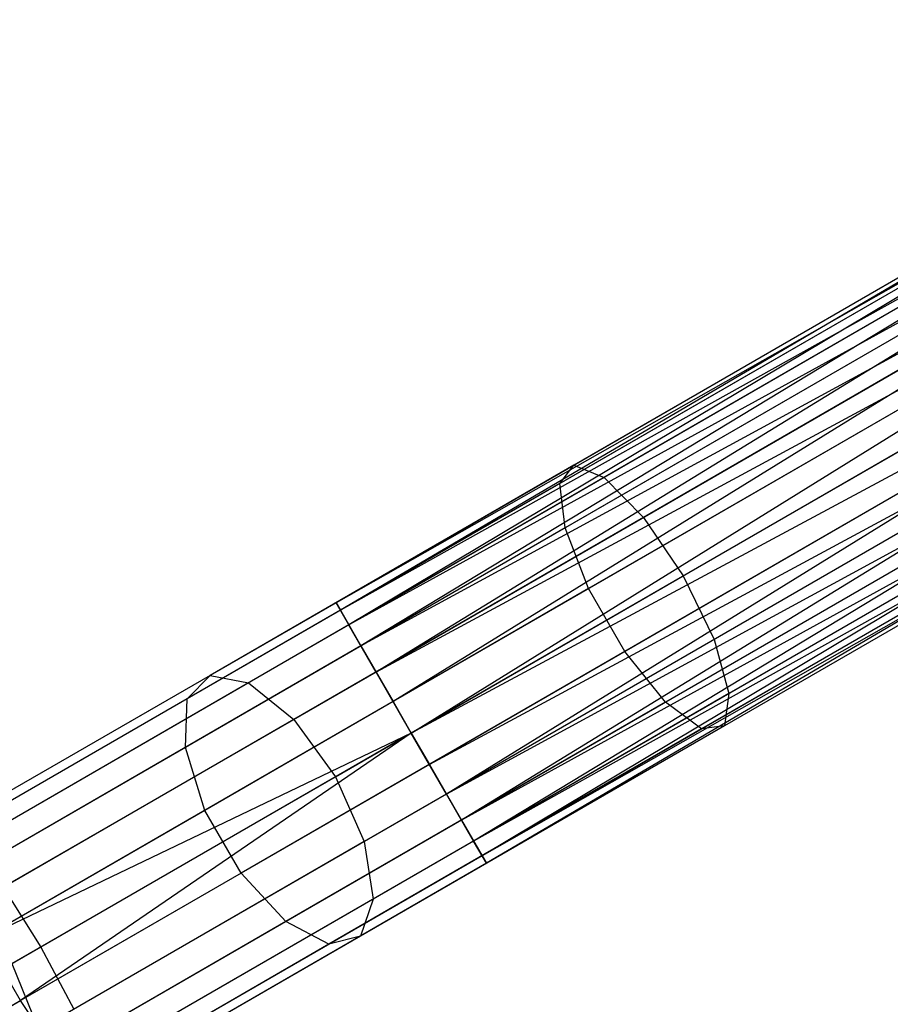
# Model space of a CAD drawing. Extents: x -91 to 92, y -91 to 92.
# Tile 16 of 256: x -63.47 to -57.73, y -36.65 to -30.15. Entities that reach past the tile are written whole.
import ezdxf

# ---------------------------------------------------------------- set-up
doc = ezdxf.new("R2010")
doc.units = 0
doc.header["$LTSCALE"] = 25.4
doc.layers.get('0').update_dxf_attribs({"linetype": 'CONTINUOUS'})

# ---------------------------------------------------------------- blocks, each defined once
blk = doc.blocks.new('NL2500012258_STL_2')
at = {"color": 0}
for p, q in [((37.5209, -30.5795, 27.6205), (30.8595, -34.4255, 27.6205)), ((37.5209, -30.5795, 27.6205), (30.8595, -34.4255, 27.6205)), ((37.5209, -30.5795, 27.3795), (30.8595, -34.4255, 27.6205)), ((37.5209, -30.5795, 27.3795), (30.8595, -34.4255, 27.6205)), ((37.5209, -30.5795, 27.3795), (30.8883, -34.4755, 27.1454)), ((37.5209, -30.5795, 27.3795), (30.8883, -34.4755, 27.1454)), ((37.5498, -30.6295, 27.8546), (30.8595, -34.4255, 27.6205)), ((37.5498, -30.6295, 27.8546), (30.8595, -34.4255, 27.6205)), ((37.5498, -30.6295, 27.1454), (30.8883, -34.4755, 27.1454)), ((37.5498, -30.6295, 27.1454), (30.8883, -34.4755, 27.1454)), ((37.5498, -30.6295, 27.8546), (30.9443, -34.5725, 28.0681)), ((37.5498, -30.6295, 27.8546), (30.9443, -34.5725, 28.0681)), ((37.6058, -30.7265, 26.9319), (30.8883, -34.4755, 27.1454)), ((37.6058, -30.7265, 26.9319), (30.8883, -34.4755, 27.1454)), ((37.6058, -30.7265, 28.0681), (30.9443, -34.5725, 28.0681)), ((37.6058, -30.7265, 28.0681), (30.9443, -34.5725, 28.0681)), ((37.6058, -30.7265, 26.9319), (31.0243, -34.7109, 26.7515)), ((37.6058, -30.7265, 26.9319), (31.0243, -34.7109, 26.7515)), ((37.6857, -30.865, 28.2485), (30.9443, -34.5725, 28.0681)), ((37.6857, -30.865, 28.2485), (30.9443, -34.5725, 28.0681)), ((37.6857, -30.865, 26.7515), (31.0243, -34.7109, 26.7515)), ((37.6857, -30.865, 26.7515), (31.0243, -34.7109, 26.7515)), ((37.6857, -30.865, 28.2485), (31.1235, -34.8828, 28.3855)), ((37.6857, -30.865, 28.2485), (31.1235, -34.8828, 28.3855)), ((37.7849, -31.0368, 26.6146), (31.0243, -34.7109, 26.7515)), ((37.7849, -31.0368, 26.6146), (31.0243, -34.7109, 26.7515)), ((37.7849, -31.0368, 28.3855), (31.1235, -34.8828, 28.3855)), ((37.7849, -31.0368, 28.3855), (31.1235, -34.8828, 28.3855)), ((37.7849, -31.0368, 26.6146), (31.2362, -35.078, 26.5291)), ((37.7849, -31.0368, 26.6146), (31.2362, -35.078, 26.5291)), ((37.8976, -31.232, 28.4709), (31.1235, -34.8828, 28.3855)), ((37.8976, -31.232, 28.4709), (31.1235, -34.8828, 28.3855)), ((37.8976, -31.232, 26.5291), (31.2362, -35.078, 26.5291)), ((37.8976, -31.232, 26.5291), (31.2362, -35.078, 26.5291)), ((31.3558, -35.2852, 28.5), (37.8976, -31.232, 28.4709)), ((31.3558, -35.2852, 28.5), (37.8976, -31.232, 28.4709)), ((38.0173, -31.4393, 26.5), (31.3558, -35.2852, 26.5)), ((38.0173, -31.4393, 26.5), (31.3558, -35.2852, 26.5)), ((38.0173, -31.4393, 28.5), (31.3558, -35.2852, 28.5)), ((38.0173, -31.4393, 28.5), (31.3558, -35.2852, 28.5)), ((38.1369, -31.6465, 28.4709), (31.3558, -35.2852, 28.5)), ((38.1369, -31.6465, 28.4709), (31.3558, -35.2852, 28.5)), ((38.1369, -31.6465, 26.5291), (31.4755, -35.4925, 26.5291)), ((38.1369, -31.6465, 26.5291), (31.4755, -35.4925, 26.5291)), ((38.1369, -31.6465, 28.4709), (31.5882, -35.6877, 28.3855)), ((38.1369, -31.6465, 28.4709), (31.5882, -35.6877, 28.3855)), ((38.2496, -31.8417, 26.6146), (31.4755, -35.4925, 26.5291)), ((38.2496, -31.8417, 26.6146), (31.4755, -35.4925, 26.5291)), ((38.2496, -31.8417, 28.3855), (31.5882, -35.6877, 28.3855)), ((38.2496, -31.8417, 28.3855), (31.5882, -35.6877, 28.3855)), ((38.2496, -31.8417, 26.6146), (31.6874, -35.8595, 26.7515)), ((38.2496, -31.8417, 26.6146), (31.6874, -35.8595, 26.7515)), ((38.3488, -32.0135, 28.2485), (31.5882, -35.6877, 28.3855)), ((38.3488, -32.0135, 28.2485), (31.5882, -35.6877, 28.3855)), ((38.3488, -32.0135, 26.7515), (31.6874, -35.8595, 26.7515)), ((38.3488, -32.0135, 26.7515), (31.6874, -35.8595, 26.7515)), ((38.3488, -32.0135, 28.2485), (31.7673, -35.998, 28.0681)), ((38.3488, -32.0135, 28.2485), (31.7673, -35.998, 28.0681)), ((34.9465, -32.0659, 177.156), (32.43, -33.5188, 176.4904)), ((34.9465, -32.0659, 177.156), (32.43, -33.5188, 176.4904)), ((38.4287, -32.152, 26.9319), (31.6874, -35.8595, 26.7515)), ((38.4287, -32.152, 26.9319), (31.6874, -35.8595, 26.7515)), ((38.4287, -32.152, 28.0681), (31.7673, -35.998, 28.0681)), ((38.4287, -32.152, 28.0681), (31.7673, -35.998, 28.0681)), ((38.4287, -32.152, 26.9319), (31.8233, -36.095, 27.1454)), ((38.4287, -32.152, 26.9319), (31.8233, -36.095, 27.1454)), ((34.9138, -32.1514, 177.6258), (32.3371, -33.639, 176.9443)), ((34.9138, -32.1514, 177.6258), (32.3371, -33.639, 176.9443)), ((35.0893, -32.1794, 176.7135), (32.6294, -33.5996, 176.0629)), ((35.0893, -32.1794, 176.7135), (32.6294, -33.5996, 176.0629)), ((38.4848, -32.249, 27.8546), (31.7673, -35.998, 28.0681)), ((38.4848, -32.249, 27.8546), (31.7673, -35.998, 28.0681)), ((38.4848, -32.249, 27.1454), (31.8233, -36.095, 27.1454)), ((38.4848, -32.249, 27.1454), (31.8233, -36.095, 27.1454)), ((38.4848, -32.249, 27.8546), (31.8522, -36.1449, 27.6205)), ((38.4848, -32.249, 27.8546), (31.8522, -36.1449, 27.6205)), ((38.5136, -32.299, 27.3795), (31.8233, -36.095, 27.1454)), ((38.5136, -32.299, 27.3795), (31.8233, -36.095, 27.1454)), ((38.5136, -32.299, 27.3795), (31.8522, -36.1449, 27.6205)), ((38.5136, -32.299, 27.3795), (31.8522, -36.1449, 27.6205)), ((38.5136, -32.299, 27.6205), (31.8522, -36.1449, 27.6205)), ((38.5136, -32.299, 27.6205), (31.8522, -36.1449, 27.6205)), ((34.9987, -32.4163, 178.0152), (32.3722, -33.9327, 177.3206)), ((34.9987, -32.4163, 178.0152), (32.3722, -33.9327, 177.3206)), ((35.3095, -32.4659, 176.3996), (32.8898, -33.863, 175.7597)), ((35.3095, -32.4659, 176.3996), (32.8898, -33.863, 175.7597)), ((35.1818, -32.7999, 178.2352), (32.5271, -34.3326, 177.5331)), ((35.1818, -32.7999, 178.2352), (32.5271, -34.3326, 177.5331)), ((33.1515, -34.2485, 175.6503), (35.5567, -32.8598, 176.2864)), ((33.1515, -34.2485, 175.6503), (35.5567, -32.8598, 176.2864)), ((35.4212, -33.2145, 178.2352), (32.7665, -34.7471, 177.5331)), ((35.4212, -33.2145, 178.2352), (32.7665, -34.7471, 177.5331)), ((35.7743, -33.2709, 176.3996), (33.3546, -34.6679, 175.7597)), ((35.7743, -33.2709, 176.3996), (33.3546, -34.6679, 175.7597)), ((32.43, -33.5188, 176.4904), (30.0279, -34.9056, 175.3979)), ((32.43, -33.5188, 176.4904), (30.0279, -34.9056, 175.3979)), ((32.3371, -33.639, 176.9443), (32.43, -33.5188, 176.4904)), ((32.3371, -33.639, 176.9443), (32.43, -33.5188, 176.4904)), ((32.43, -33.5188, 176.4904), (32.6294, -33.5996, 176.0629)), ((32.43, -33.5188, 176.4904), (32.6294, -33.5996, 176.0629)), ((35.6619, -33.5649, 178.0152), (33.0353, -35.0813, 177.3206)), ((35.6619, -33.5649, 178.0152), (33.0353, -35.0813, 177.3206)), ((32.3371, -33.639, 176.9443), (29.8777, -35.059, 175.8256)), ((32.3371, -33.639, 176.9443), (29.8777, -35.059, 175.8256)), ((32.6294, -33.5996, 176.0629), (30.2815, -34.9552, 174.9949)), ((32.6294, -33.5996, 176.0629), (30.2815, -34.9552, 174.9949)), ((32.3722, -33.9327, 177.3206), (32.3371, -33.639, 176.9443)), ((32.3722, -33.9327, 177.3206), (32.3371, -33.639, 176.9443)), ((32.6294, -33.5996, 176.0629), (32.8898, -33.863, 175.7597)), ((32.6294, -33.5996, 176.0629), (32.8898, -33.863, 175.7597)), ((35.9123, -33.6049, 176.7135), (33.4524, -35.0251, 176.0629)), ((35.9123, -33.6049, 176.7135), (33.4524, -35.0251, 176.0629)), ((35.8488, -33.7709, 177.6258), (33.2721, -35.2585, 176.9443)), ((35.8488, -33.7709, 177.6258), (33.2721, -35.2585, 176.9443)), ((35.9392, -33.7853, 177.156), (33.4227, -35.2382, 176.4904)), ((35.9392, -33.7853, 177.156), (33.4227, -35.2382, 176.4904)), ((32.8898, -33.863, 175.7597), (30.5802, -35.1964, 174.7092)), ((32.8898, -33.863, 175.7597), (30.5802, -35.1964, 174.7092)), ((32.8898, -33.863, 175.7597), (33.1515, -34.2485, 175.6503)), ((32.8898, -33.863, 175.7597), (33.1515, -34.2485, 175.6503)), ((32.3722, -33.9327, 177.3206), (29.8651, -35.3802, 176.1803)), ((32.3722, -33.9327, 177.3206), (29.8651, -35.3802, 176.1803)), ((32.5271, -34.3326, 177.5331), (32.3722, -33.9327, 177.3206)), ((32.5271, -34.3326, 177.5331), (32.3722, -33.9327, 177.3206)), ((30.8558, -35.574, 174.6061), (33.1515, -34.2485, 175.6503)), ((30.8558, -35.574, 174.6061), (33.1515, -34.2485, 175.6503)), ((33.1515, -34.2485, 175.6503), (33.3546, -34.6679, 175.7597)), ((33.1515, -34.2485, 175.6503), (33.3546, -34.6679, 175.7597)), ((32.5271, -34.3326, 177.5331), (29.9932, -35.7956, 176.3805)), ((32.5271, -34.3326, 177.5331), (29.9932, -35.7956, 176.3805)), ((32.7665, -34.7471, 177.5331), (32.5271, -34.3326, 177.5331)), ((32.7665, -34.7471, 177.5331), (32.5271, -34.3326, 177.5331)), ((30.8595, -34.4255, 27.6205), (28.3013, -35.9025, 27.8412)), ((30.8595, -34.4255, 27.6205), (28.3013, -35.9025, 27.8412)), ((30.9443, -34.5725, 28.0681), (30.8595, -34.4255, 27.6205)), ((30.8595, -34.4255, 27.6205), (30.8883, -34.4755, 27.1454)), ((30.9443, -34.5725, 28.0681), (30.8595, -34.4255, 27.6205)), ((30.8595, -34.4255, 27.6205), (30.8883, -34.4755, 27.1454)), ((30.8883, -34.4755, 27.1454), (28.269, -35.9878, 27.3714)), ((30.8883, -34.4755, 27.1454), (28.269, -35.9878, 27.3714)), ((30.8883, -34.4755, 27.1454), (31.0243, -34.7109, 26.7515)), ((30.8883, -34.4755, 27.1454), (31.0243, -34.7109, 26.7515)), ((30.9443, -34.5725, 28.0681), (28.4437, -36.0162, 28.2838)), ((30.9443, -34.5725, 28.0681), (28.4437, -36.0162, 28.2838)), ((31.1235, -34.8828, 28.3855), (30.9443, -34.5725, 28.0681)), ((31.1235, -34.8828, 28.3855), (30.9443, -34.5725, 28.0681)), ((33.3546, -34.6679, 175.7597), (31.0449, -36.0013, 174.7092)), ((33.3546, -34.6679, 175.7597), (31.0449, -36.0013, 174.7092)), ((33.3546, -34.6679, 175.7597), (33.4524, -35.0251, 176.0629)), ((33.3546, -34.6679, 175.7597), (33.4524, -35.0251, 176.0629)), ((31.0243, -34.7109, 26.7515), (28.3542, -36.2525, 26.9818)), ((31.0243, -34.7109, 26.7515), (28.3542, -36.2525, 26.9818)), ((32.7665, -34.7471, 177.5331), (30.2325, -36.2101, 176.3805)), ((32.7665, -34.7471, 177.5331), (30.2325, -36.2101, 176.3805)), ((31.0243, -34.7109, 26.7515), (31.2362, -35.078, 26.5291)), ((31.0243, -34.7109, 26.7515), (31.2362, -35.078, 26.5291)), ((33.0353, -35.0813, 177.3206), (32.7665, -34.7471, 177.5331)), ((33.0353, -35.0813, 177.3206), (32.7665, -34.7471, 177.5331)), ((30.0279, -34.9056, 175.3979), (27.7944, -36.1952, 173.9028)), ((30.0279, -34.9056, 175.3979), (27.7944, -36.1952, 173.9028)), ((31.1235, -34.8828, 28.3855), (28.6637, -36.3029, 28.5977)), ((31.1235, -34.8828, 28.3855), (28.6637, -36.3029, 28.5977)), ((29.8777, -35.059, 175.8256), (30.0279, -34.9056, 175.3979)), ((29.8777, -35.059, 175.8256), (30.0279, -34.9056, 175.3979)), ((30.0279, -34.9056, 175.3979), (30.2815, -34.9552, 174.9949)), ((30.0279, -34.9056, 175.3979), (30.2815, -34.9552, 174.9949)), ((31.3558, -35.2852, 28.5), (31.1235, -34.8828, 28.3855)), ((31.3558, -35.2852, 28.5), (31.1235, -34.8828, 28.3855)), ((30.2815, -34.9552, 174.9949), (28.0982, -36.2157, 173.5336)), ((30.2815, -34.9552, 174.9949), (28.0982, -36.2157, 173.5336)), ((30.2815, -34.9552, 174.9949), (30.5802, -35.1964, 174.7092)), ((30.2815, -34.9552, 174.9949), (30.5802, -35.1964, 174.7092)), ((29.8777, -35.059, 175.8256), (27.5907, -36.3793, 174.2949)), ((29.8777, -35.059, 175.8256), (27.5907, -36.3793, 174.2949)), ((29.8651, -35.3802, 176.1803), (29.8777, -35.059, 175.8256)), ((29.8651, -35.3802, 176.1803), (29.8777, -35.059, 175.8256)), ((33.4524, -35.0251, 176.0629), (31.1044, -36.3807, 174.9949)), ((33.4524, -35.0251, 176.0629), (31.1044, -36.3807, 174.9949)), ((33.4524, -35.0251, 176.0629), (33.4227, -35.2382, 176.4904)), ((33.4524, -35.0251, 176.0629), (33.4227, -35.2382, 176.4904)), ((31.2362, -35.078, 26.5291), (28.5375, -36.6361, 26.7619)), ((31.2362, -35.078, 26.5291), (28.5375, -36.6361, 26.7619)), ((33.0353, -35.0813, 177.3206), (30.5283, -36.5287, 176.1803)), ((33.0353, -35.0813, 177.3206), (30.5283, -36.5287, 176.1803)), ((31.2362, -35.078, 26.5291), (31.3558, -35.2852, 26.5)), ((31.2362, -35.078, 26.5291), (31.3558, -35.2852, 26.5)), ((33.2721, -35.2585, 176.9443), (33.0353, -35.0813, 177.3206)), ((33.2721, -35.2585, 176.9443), (33.0353, -35.0813, 177.3206)), ((30.5802, -35.1964, 174.7092), (28.4326, -36.4363, 173.2717)), ((30.5802, -35.1964, 174.7092), (28.4326, -36.4363, 173.2717)), ((30.5802, -35.1964, 174.7092), (30.8558, -35.574, 174.6061)), ((30.5802, -35.1964, 174.7092), (30.8558, -35.574, 174.6061)), ((33.2721, -35.2585, 176.9443), (30.8127, -36.6785, 175.8256)), ((33.2721, -35.2585, 176.9443), (30.8127, -36.6785, 175.8256)), ((33.4227, -35.2382, 176.4904), (31.0206, -36.625, 175.3979)), ((33.4227, -35.2382, 176.4904), (31.0206, -36.625, 175.3979)), ((33.4227, -35.2382, 176.4904), (33.2721, -35.2585, 176.9443)), ((33.4227, -35.2382, 176.4904), (33.2721, -35.2585, 176.9443)), ((31.3558, -35.2852, 26.5), (28.5375, -36.6361, 26.7619)), ((31.3558, -35.2852, 26.5), (28.5375, -36.6361, 26.7619)), ((31.3558, -35.2852, 26.5), (28.7768, -37.0506, 26.7619)), ((31.3558, -35.2852, 26.5), (28.7768, -37.0506, 26.7619)), ((31.3558, -35.2852, 28.5), (28.9108, -36.6969, 28.7109)), ((31.3558, -35.2852, 28.5), (28.9108, -36.6969, 28.7109)), ((31.3558, -35.2852, 26.5), (31.4755, -35.4925, 26.5291)), ((31.5882, -35.6877, 28.3855), (31.3558, -35.2852, 28.5)), ((31.3558, -35.2852, 26.5), (31.4755, -35.4925, 26.5291)), ((31.5882, -35.6877, 28.3855), (31.3558, -35.2852, 28.5)), ((29.8651, -35.3802, 176.1803), (27.534, -36.7261, 174.6199)), ((29.8651, -35.3802, 176.1803), (27.534, -36.7261, 174.6199)), ((29.9932, -35.7956, 176.3805), (29.8651, -35.3802, 176.1803)), ((29.9932, -35.7956, 176.3805), (29.8651, -35.3802, 176.1803)), ((31.4755, -35.4925, 26.5291), (28.7768, -37.0506, 26.7619)), ((31.4755, -35.4925, 26.5291), (28.7768, -37.0506, 26.7619)), ((31.4755, -35.4925, 26.5291), (31.6874, -35.8595, 26.7515)), ((31.4755, -35.4925, 26.5291), (31.6874, -35.8595, 26.7515)), ((28.721, -36.8064, 173.1772), (30.8558, -35.574, 174.6061)), ((28.721, -36.8064, 173.1772), (30.8558, -35.574, 174.6061)), ((30.8558, -35.574, 174.6061), (31.0449, -36.0013, 174.7092)), ((30.8558, -35.574, 174.6061), (31.0449, -36.0013, 174.7092)), ((31.5882, -35.6877, 28.3855), (29.1284, -37.1078, 28.5977)), ((31.5882, -35.6877, 28.3855), (29.1284, -37.1078, 28.5977)), ((31.7673, -35.998, 28.0681), (31.5882, -35.6877, 28.3855)), ((31.7673, -35.998, 28.0681), (31.5882, -35.6877, 28.3855)), ((29.9932, -35.7956, 176.3805), (27.637, -37.1559, 174.8034)), ((29.9932, -35.7956, 176.3805), (27.637, -37.1559, 174.8034)), ((30.2325, -36.2101, 176.3805), (29.9932, -35.7956, 176.3805)), ((30.2325, -36.2101, 176.3805), (29.9932, -35.7956, 176.3805)), ((31.6874, -35.8595, 26.7515), (29.0174, -37.4011, 26.9818)), ((31.6874, -35.8595, 26.7515), (29.0174, -37.4011, 26.9818)), ((31.6874, -35.8595, 26.7515), (31.8233, -36.095, 27.1454)), ((31.6874, -35.8595, 26.7515), (31.8233, -36.095, 27.1454)), ((31.0449, -36.0013, 174.7092), (28.8973, -37.2413, 173.2717)), ((31.0449, -36.0013, 174.7092), (28.8973, -37.2413, 173.2717)), ((31.7673, -35.998, 28.0681), (29.2667, -37.4417, 28.2838)), ((31.7673, -35.998, 28.0681), (29.2667, -37.4417, 28.2838)), ((31.0449, -36.0013, 174.7092), (31.1044, -36.3807, 174.9949)), ((31.0449, -36.0013, 174.7092), (31.1044, -36.3807, 174.9949)), ((31.8522, -36.1449, 27.6205), (31.7673, -35.998, 28.0681)), ((31.8522, -36.1449, 27.6205), (31.7673, -35.998, 28.0681)), ((31.8233, -36.095, 27.1454), (29.204, -37.6073, 27.3714)), ((31.8233, -36.095, 27.1454), (29.204, -37.6073, 27.3714)), ((31.8233, -36.095, 27.1454), (31.8522, -36.1449, 27.6205)), ((31.8233, -36.095, 27.1454), (31.8522, -36.1449, 27.6205)), ((31.8522, -36.1449, 27.6205), (29.294, -37.6219, 27.8412)), ((31.8522, -36.1449, 27.6205), (29.294, -37.6219, 27.8412)), ((30.2325, -36.2101, 176.3805), (27.8763, -37.5705, 174.8034)), ((30.2325, -36.2101, 176.3805), (27.8763, -37.5705, 174.8034)), ((30.5283, -36.5287, 176.1803), (30.2325, -36.2101, 176.3805)), ((30.5283, -36.5287, 176.1803), (30.2325, -36.2101, 176.3805)), ((28.6637, -36.3029, 28.5977), (28.9108, -36.6969, 28.7109)), ((28.6637, -36.3029, 28.5977), (28.9108, -36.6969, 28.7109)), ((31.1044, -36.3807, 174.9949), (28.9212, -37.6412, 173.5336)), ((31.1044, -36.3807, 174.9949), (28.9212, -37.6412, 173.5336)), ((31.1044, -36.3807, 174.9949), (31.0206, -36.625, 175.3979)), ((31.1044, -36.3807, 174.9949), (31.0206, -36.625, 175.3979)), ((30.5283, -36.5287, 176.1803), (28.1971, -37.8746, 174.6199)), ((30.5283, -36.5287, 176.1803), (28.1971, -37.8746, 174.6199)), ((30.8127, -36.6785, 175.8256), (30.5283, -36.5287, 176.1803)), ((30.8127, -36.6785, 175.8256), (30.5283, -36.5287, 176.1803)), ((31.0206, -36.625, 175.3979), (28.7871, -37.9146, 173.9028)), ((31.0206, -36.625, 175.3979), (28.7871, -37.9146, 173.9028)), ((31.0206, -36.625, 175.3979), (30.8127, -36.6785, 175.8256)), ((31.0206, -36.625, 175.3979), (30.8127, -36.6785, 175.8256)), ((28.9108, -36.6969, 28.7109), (26.5201, -38.0772, 29.3391)), ((28.9108, -36.6969, 28.7109), (26.5201, -38.0772, 29.3391)), ((30.8127, -36.6785, 175.8256), (28.5258, -37.9988, 174.2949)), ((30.8127, -36.6785, 175.8256), (28.5258, -37.9988, 174.2949)), ((28.7768, -37.0506, 26.7619), (28.5375, -36.6361, 26.7619)), ((28.7768, -37.0506, 26.7619), (28.5375, -36.6361, 26.7619)), ((28.9108, -36.6969, 28.7109), (29.1284, -37.1078, 28.5977)), ((28.9108, -36.6969, 28.7109), (29.1284, -37.1078, 28.5977)), ((28.721, -36.8064, 173.1772), (28.8973, -37.2413, 173.2717)), ((28.721, -36.8064, 173.1772), (28.8973, -37.2413, 173.2717)), ((26.1381, -38.574, 27.4552), (28.7768, -37.0506, 26.7619)), ((26.1381, -38.574, 27.4552), (28.7768, -37.0506, 26.7619)), ((29.0174, -37.4011, 26.9818), (28.7768, -37.0506, 26.7619)), ((29.0174, -37.4011, 26.9818), (28.7768, -37.0506, 26.7619))]:
    blk.add_line(p, q, dxfattribs=at)

msp = doc.modelspace()

# ---------------------------------------------------------------- block references
at = {"color": 0}
msp.add_blockref('NL2500012258_STL_2', (-92.2434, 0.4282, -1717), dxfattribs=at)

doc.saveas('drawing.dxf')
